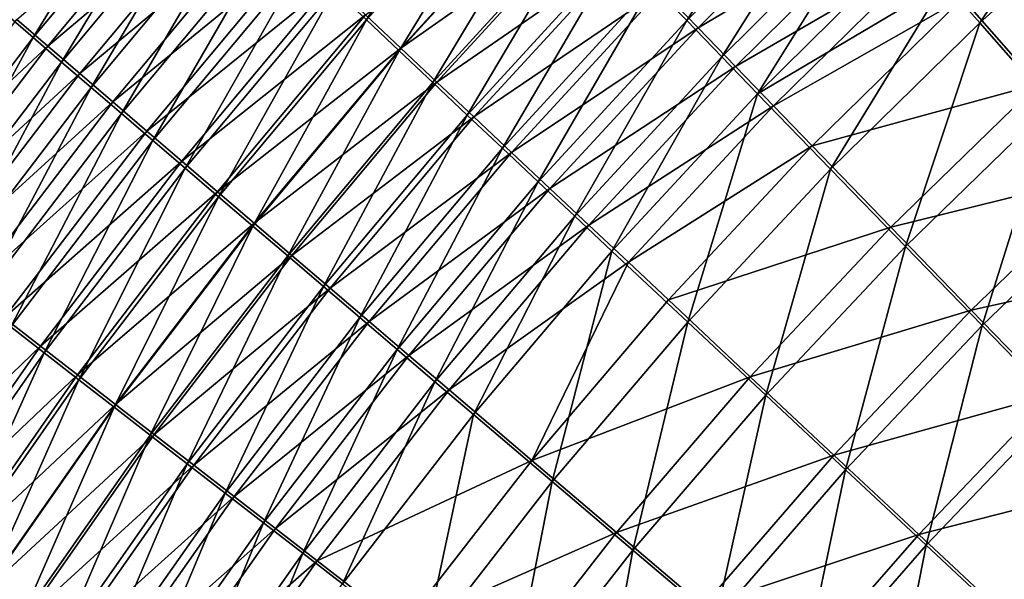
# Model space of a CAD drawing. Header units: metres. Extents: x -900 to 900, y -400 to 400.
# Tile 74 of 243: x -563 to -528, y 188 to 208. Entities that reach past the tile are written whole.
import ezdxf

# ---------------------------------------------------------------- set-up
doc = ezdxf.new("R2010")
doc.units = ezdxf.units.M

msp = doc.modelspace()

# ---------------------------------------------------------------- linework, layer by layer
at = {"layer": 'top'}
for points in [[(-551.807678, 208.88829, -476.725769), (-550.670776, 207.813721, -477.970734), (-546.232788, 215.01355, -476.554169)], [(-550.670776, 207.813721, -477.970734), (-545.144409, 213.879272, -477.820343), (-546.232788, 215.01355, -476.554169)], [(-563.489075, 208.028183, -468.480804), (-562.516235, 207.188766, -469.993958), (-557.929138, 214.696426, -468.216431)], [(-562.516235, 207.188766, -469.993958), (-556.998291, 213.810272, -469.751068), (-557.929138, 214.696426, -468.216431)], [(-540.508301, 209.060303, -482.332367), (-539.284912, 207.791641, -483.315704), (-534.929749, 214.630768, -482.242035)], [(-539.284912, 207.791641, -483.315704), (-533.760376, 213.293015, -483.244751), (-534.929749, 214.630768, -482.242035)], [(-530.122009, 209.138718, -485.881958), (-528.870361, 207.712143, -486.633972), (-524.535461, 214.176041, -485.854034)], [(-528.870361, 207.712143, -486.633972), (-523.342773, 212.673996, -486.622711), (-524.535461, 214.176041, -485.854034)], [(-550.670776, 207.813721, -477.970734), (-549.503845, 206.711868, -479.162598), (-545.144409, 213.879272, -477.820343)], [(-549.503845, 206.711868, -479.162598), (-544.02655, 212.71553, -479.032654), (-545.144409, 213.879272, -477.820343)], [(-563.092651, 207.834045, -473.513489), (-556.495056, 213.49202, -474.793762), (-561.992981, 206.885925, -475.008911)], [(-562.516235, 207.188766, -469.993958), (-561.505432, 206.317657, -471.463318), (-556.998291, 213.810272, -469.751068)], [(-561.992981, 206.885925, -475.008911), (-556.495056, 213.49202, -474.793762), (-555.404297, 212.455887, -476.260681)], [(-561.505432, 206.317657, -471.463318), (-556.030151, 212.889893, -471.241425), (-556.998291, 213.810272, -469.751068)], [(-533.760376, 213.293015, -483.244751), (-539.284912, 207.791641, -483.315704), (-538.038513, 206.500229, -484.239044)], [(-532.568359, 211.93071, -484.18634), (-533.760376, 213.293015, -483.244751), (-538.038513, 206.500229, -484.239044)], [(-561.505432, 206.317657, -471.463318), (-560.457703, 205.415817, -472.886841), (-556.030151, 212.889893, -471.241425)], [(-560.457703, 205.415817, -472.886841), (-555.025818, 211.93634, -472.685516), (-556.030151, 212.889893, -471.241425)], [(-549.445129, 206.813522, -482.793274), (-550.700012, 207.999435, -481.598358), (-543.963501, 212.819275, -482.673859)], [(-549.445129, 206.813522, -482.793274), (-543.963501, 212.819275, -482.673859), (-542.732422, 211.537888, -483.829895)], [(-538.882385, 207.538025, -486.928223), (-540.19043, 208.895752, -485.95816), (-533.367554, 213.019272, -486.869354)], [(-538.882385, 207.538025, -486.928223), (-533.367554, 213.019272, -486.869354), (-532.094482, 211.562897, -487.793365)], [(-555.404297, 212.455887, -476.260681), (-560.855957, 205.906601, -476.454681), (-561.992981, 206.885925, -475.008911)], [(-554.278137, 211.387329, -477.675995), (-560.855957, 205.906601, -476.454681), (-555.404297, 212.455887, -476.260681)], [(-549.503845, 206.711868, -479.162598), (-548.308167, 205.583878, -480.300018), (-544.02655, 212.71553, -479.032654)], [(-548.308167, 205.583878, -480.300018), (-542.880432, 211.523605, -480.189667), (-544.02655, 212.71553, -479.032654)], [(-523.342773, 212.673996, -486.622711), (-528.870361, 207.712143, -486.633972), (-526.317078, 204.805618, -487.941284)], [(-560.457703, 205.415817, -472.886841), (-559.374329, 204.484314, -474.263123), (-555.025818, 211.93634, -472.685516)], [(-559.374329, 204.484314, -474.263123), (-553.98645, 210.950775, -474.081818), (-555.025818, 211.93634, -472.685516)], [(-538.038513, 206.500229, -484.239044), (-536.770508, 205.187515, -485.101379), (-532.568359, 211.93071, -484.18634)], [(-536.770508, 205.187515, -485.101379), (-531.355164, 210.545425, -485.065765), (-532.568359, 211.93071, -484.18634)], [(-559.682861, 204.897232, -477.849457), (-560.855957, 205.906601, -476.454681), (-554.278137, 211.387329, -477.675995)], [(-559.682861, 204.897232, -477.849457), (-554.278137, 211.387329, -477.675995), (-553.117798, 210.287582, -479.0383)], [(-548.161377, 205.601379, -483.929596), (-549.445129, 206.813522, -482.793274), (-542.732422, 211.537888, -483.829895)], [(-548.308167, 205.583878, -480.300018), (-547.085022, 204.430939, -481.381622), (-542.880432, 211.523605, -480.189667)], [(-548.161377, 205.601379, -483.929596), (-542.732422, 211.537888, -483.829895), (-541.474243, 210.229538, -484.925049)], [(-547.085022, 204.430939, -481.381622), (-541.707275, 210.304764, -481.290009), (-542.880432, 211.523605, -480.189667)], [(-537.551697, 206.157883, -487.834229), (-538.882385, 207.538025, -486.928223), (-532.094482, 211.562897, -487.793365)], [(-537.551697, 206.157883, -487.834229), (-532.094482, 211.562897, -487.793365), (-530.800537, 210.083969, -488.65094)], [(-559.374329, 204.484314, -474.263123), (-558.256653, 203.524231, -475.59082), (-553.98645, 210.950775, -474.081818)], [(-558.256653, 203.524231, -475.59082), (-552.913269, 209.934357, -475.429016), (-553.98645, 210.950775, -474.081818)], [(-530.122009, 209.138718, -485.881958), (-531.355164, 210.545425, -485.065765), (-536.770508, 205.187515, -485.101379)], [(-526.807922, 205.528397, -490.814636), (-529.487183, 208.584152, -489.441071), (-521.368347, 210.36557, -490.82962)], [(-558.475037, 203.858978, -479.191864), (-559.682861, 204.897232, -477.849457), (-553.117798, 210.287582, -479.0383)], [(-558.475037, 203.858978, -479.191864), (-553.117798, 210.287582, -479.0383), (-551.924622, 209.157867, -480.346222)], [(-546.850098, 204.364273, -485.005951), (-548.161377, 205.601379, -483.929596), (-541.474243, 210.229538, -484.925049)], [(-547.085022, 204.430939, -481.381622), (-545.835571, 203.254257, -482.406189), (-541.707275, 210.304764, -481.290009)], [(-546.850098, 204.364273, -485.005951), (-541.474243, 210.229538, -484.925049), (-540.19043, 208.895752, -485.95816)], [(-545.835571, 203.254257, -482.406189), (-540.508301, 209.060303, -482.332367), (-541.707275, 210.304764, -481.290009)], [(-536.199768, 204.756851, -488.67514), (-537.551697, 206.157883, -487.834229), (-530.800537, 210.083969, -488.65094)], [(-536.199768, 204.756851, -488.67514), (-530.800537, 210.083969, -488.65094), (-529.487183, 208.584152, -489.441071)], [(-558.256653, 203.524231, -475.59082), (-557.105835, 202.536682, -476.868683), (-552.913269, 209.934357, -475.429016)], [(-557.105835, 202.536682, -476.868683), (-551.807678, 208.88829, -476.725769), (-552.913269, 209.934357, -475.429016)], [(-557.233765, 202.792984, -480.48056), (-558.475037, 203.858978, -479.191864), (-551.924622, 209.157867, -480.346222)], [(-557.233765, 202.792984, -480.48056), (-551.924622, 209.157867, -480.346222), (-550.700012, 207.999435, -481.598358)], [(-545.835571, 203.254257, -482.406189), (-544.56134, 202.055161, -483.372711), (-540.508301, 209.060303, -482.332367)], [(-544.56134, 202.055161, -483.372711), (-539.284912, 207.791641, -483.315704), (-540.508301, 209.060303, -482.332367)], [(-536.770508, 205.187515, -485.101379), (-534.175171, 202.503922, -486.639191), (-530.122009, 209.138718, -485.881958)], [(-534.175171, 202.503922, -486.639191), (-528.870361, 207.712143, -486.633972), (-530.122009, 209.138718, -485.881958)], [(-557.105835, 202.536682, -476.868683), (-555.923279, 201.522751, -478.095428), (-551.807678, 208.88829, -476.725769)], [(-555.923279, 201.522751, -478.095428), (-550.670776, 207.813721, -477.970734), (-551.807678, 208.88829, -476.725769)], [(-545.512756, 203.103577, -486.021332), (-546.850098, 204.364273, -485.005951), (-540.19043, 208.895752, -485.95816)], [(-545.512756, 203.103577, -486.021332), (-540.19043, 208.895752, -485.95816), (-538.882385, 207.538025, -486.928223)], [(-534.828064, 203.336456, -489.449921), (-536.199768, 204.756851, -488.67514), (-529.487183, 208.584152, -489.441071)], [(-534.828064, 203.336456, -489.449921), (-529.487183, 208.584152, -489.441071), (-526.807922, 205.528397, -490.814636)], [(-567.735901, 200.347351, -470.194214), (-562.516235, 207.188766, -469.993958), (-563.489075, 208.028183, -468.480804)], [(-555.96051, 201.700409, -481.714172), (-557.233765, 202.792984, -480.48056), (-550.700012, 207.999435, -481.598358)], [(-555.96051, 201.700409, -481.714172), (-550.700012, 207.999435, -481.598358), (-549.445129, 206.813522, -482.793274)], [(-568.337463, 200.953354, -473.708588), (-563.092651, 207.834045, -473.513489), (-561.992981, 206.885925, -475.008911)], [(-555.923279, 201.522751, -478.095428), (-554.710144, 200.483551, -479.269714), (-550.670776, 207.813721, -477.970734)], [(-554.710144, 200.483551, -479.269714), (-549.503845, 206.711868, -479.162598), (-550.670776, 207.813721, -477.970734)], [(-544.150818, 201.820709, -486.974731), (-545.512756, 203.103577, -486.021332), (-538.882385, 207.538025, -486.928223)], [(-539.284912, 207.791641, -483.315704), (-544.56134, 202.055161, -483.372711), (-543.263672, 200.834961, -484.280182)], [(-544.150818, 201.820709, -486.974731), (-538.882385, 207.538025, -486.928223), (-537.551697, 206.157883, -487.834229)], [(-538.038513, 206.500229, -484.239044), (-539.284912, 207.791641, -483.315704), (-543.263672, 200.834961, -484.280182)], [(-528.870361, 207.712143, -486.633972), (-534.175171, 202.503922, -486.639191), (-531.510193, 199.752487, -487.921326)], [(-526.317078, 204.805618, -487.941284), (-528.870361, 207.712143, -486.633972), (-531.510193, 199.752487, -487.921326)], [(-567.735901, 200.347351, -470.194214), (-566.685059, 199.526932, -471.645813), (-562.516235, 207.188766, -469.993958)], [(-566.685059, 199.526932, -471.645813), (-561.505432, 206.317657, -471.463318), (-562.516235, 207.188766, -469.993958)], [(-561.992981, 206.885925, -475.008911), (-567.195068, 200.060928, -475.18573), (-568.337463, 200.953354, -473.708588)], [(-560.855957, 205.906601, -476.454681), (-567.195068, 200.060928, -475.18573), (-561.992981, 206.885925, -475.008911)], [(-554.656494, 200.582382, -482.891327), (-555.96051, 201.700409, -481.714172), (-549.445129, 206.813522, -482.793274)], [(-554.710144, 200.483551, -479.269714), (-553.467712, 199.420151, -480.390289), (-549.503845, 206.711868, -479.162598)], [(-554.656494, 200.582382, -482.891327), (-549.445129, 206.813522, -482.793274), (-548.161377, 205.601379, -483.929596)], [(-553.467712, 199.420151, -480.390289), (-548.308167, 205.583878, -480.300018), (-549.503845, 206.711868, -479.162598)], [(-543.263672, 200.834961, -484.280182), (-541.94397, 199.595032, -485.127747), (-538.038513, 206.500229, -484.239044)], [(-541.94397, 199.595032, -485.127747), (-536.770508, 205.187515, -485.101379), (-538.038513, 206.500229, -484.239044)], [(-566.685059, 199.526932, -471.645813), (-565.596741, 198.678101, -473.051971), (-561.505432, 206.317657, -471.463318)], [(-565.596741, 198.678101, -473.051971), (-560.457703, 205.415817, -472.886841), (-561.505432, 206.317657, -471.463318)], [(-542.765747, 200.517075, -487.865143), (-544.150818, 201.820709, -486.974731), (-537.551697, 206.157883, -487.834229)], [(-542.765747, 200.517075, -487.865143), (-537.551697, 206.157883, -487.834229), (-536.199768, 204.756851, -488.67514)], [(-566.014648, 199.139664, -476.613647), (-567.195068, 200.060928, -475.18573), (-560.855957, 205.906601, -476.454681)], [(-566.014648, 199.139664, -476.613647), (-560.855957, 205.906601, -476.454681), (-559.682861, 204.897232, -477.849457)], [(-553.32312, 199.440063, -484.010712), (-554.656494, 200.582382, -482.891327), (-548.161377, 205.601379, -483.929596)], [(-553.467712, 199.420151, -480.390289), (-552.197388, 198.333649, -481.455811), (-548.308167, 205.583878, -480.300018)], [(-553.32312, 199.440063, -484.010712), (-548.161377, 205.601379, -483.929596), (-546.850098, 204.364273, -485.005951)], [(-552.197388, 198.333649, -481.455811), (-547.085022, 204.430939, -481.381622), (-548.308167, 205.583878, -480.300018)], [(-532.03125, 200.443665, -490.796936), (-534.828064, 203.336456, -489.449921), (-526.807922, 205.528397, -490.814636)], [(-532.03125, 200.443665, -490.796936), (-526.807922, 205.528397, -490.814636), (-524.068848, 202.40947, -491.906433)], [(-565.596741, 198.678101, -473.051971), (-564.472168, 197.801834, -474.411346), (-560.457703, 205.415817, -472.886841)], [(-564.472168, 197.801834, -474.411346), (-559.374329, 204.484314, -474.263123), (-560.457703, 205.415817, -472.886841)], [(-541.94397, 199.595032, -485.127747), (-539.244446, 197.061325, -486.639191), (-536.770508, 205.187515, -485.101379)], [(-539.244446, 197.061325, -486.639191), (-534.175171, 202.503922, -486.639191), (-536.770508, 205.187515, -485.101379)], [(-564.797485, 198.190628, -477.991089), (-566.014648, 199.139664, -476.613647), (-559.682861, 204.897232, -477.849457)], [(-564.797485, 198.190628, -477.991089), (-559.682861, 204.897232, -477.849457), (-558.475037, 203.858978, -479.191864)], [(-541.359131, 199.194077, -488.691559), (-542.765747, 200.517075, -487.865143), (-536.199768, 204.756851, -488.67514)], [(-541.359131, 199.194077, -488.691559), (-536.199768, 204.756851, -488.67514), (-534.828064, 203.336456, -489.449921)], [(-531.510193, 199.752487, -487.921326), (-528.787292, 196.945404, -488.940765), (-526.317078, 204.805618, -487.941284)], [(-528.787292, 196.945404, -488.940765), (-523.706848, 201.839066, -488.980408), (-526.317078, 204.805618, -487.941284)], [(-564.472168, 197.801834, -474.411346), (-563.312561, 196.899155, -475.722626), (-559.374329, 204.484314, -474.263123)], [(-563.312561, 196.899155, -475.722626), (-558.256653, 203.524231, -475.59082), (-559.374329, 204.484314, -474.263123)], [(-552.197388, 198.333649, -481.455811), (-550.90033, 197.225174, -482.465118), (-547.085022, 204.430939, -481.381622)], [(-550.90033, 197.225174, -482.465118), (-545.835571, 203.254257, -482.406189), (-547.085022, 204.430939, -481.381622)], [(-551.961731, 198.274628, -485.070984), (-553.32312, 199.440063, -484.010712), (-546.850098, 204.364273, -485.005951)], [(-551.961731, 198.274628, -485.070984), (-546.850098, 204.364273, -485.005951), (-545.512756, 203.103577, -486.021332)], [(-563.544983, 197.214859, -479.316711), (-564.797485, 198.190628, -477.991089), (-558.475037, 203.858978, -479.191864)], [(-563.544983, 197.214859, -479.316711), (-558.475037, 203.858978, -479.191864), (-557.233765, 202.792984, -480.48056)], [(-563.312561, 196.899155, -475.722626), (-562.119385, 195.971069, -476.984558), (-558.256653, 203.524231, -475.59082)], [(-562.119385, 195.971069, -476.984558), (-557.105835, 202.536682, -476.868683), (-558.256653, 203.524231, -475.59082)], [(-539.932495, 197.853149, -489.453033), (-541.359131, 199.194077, -488.691559), (-534.828064, 203.336456, -489.449921)], [(-539.932495, 197.853149, -489.453033), (-534.828064, 203.336456, -489.449921), (-532.03125, 200.443665, -490.796936)], [(-550.573853, 197.087372, -486.071136), (-551.961731, 198.274628, -485.070984), (-545.512756, 203.103577, -486.021332)], [(-550.90033, 197.225174, -482.465118), (-549.578064, 196.095947, -483.417175), (-545.835571, 203.254257, -482.406189)], [(-550.573853, 197.087372, -486.071136), (-545.512756, 203.103577, -486.021332), (-544.150818, 201.820709, -486.974731)], [(-549.578064, 196.095947, -483.417175), (-544.56134, 202.055161, -483.372711), (-545.835571, 203.254257, -482.406189)], [(-562.258545, 196.213455, -480.589172), (-563.544983, 197.214859, -479.316711), (-557.233765, 202.792984, -480.48056)], [(-562.258545, 196.213455, -480.589172), (-557.233765, 202.792984, -480.48056), (-555.96051, 201.700409, -481.714172)], [(-562.119385, 195.971069, -476.984558), (-560.893799, 195.0186, -478.195892), (-557.105835, 202.536682, -476.868683)], [(-560.893799, 195.0186, -478.195892), (-555.923279, 201.522751, -478.095428), (-557.105835, 202.536682, -476.868683)], [(-534.175171, 202.503922, -486.639191), (-539.244446, 197.061325, -486.639191), (-536.474121, 194.464737, -487.899506)], [(-531.510193, 199.752487, -487.921326), (-534.175171, 202.503922, -486.639191), (-536.474121, 194.464737, -487.899506)], [(-529.173706, 197.49234, -491.867981), (-532.03125, 200.443665, -490.796936), (-524.068848, 202.40947, -491.906433)], [(-529.173706, 197.49234, -491.867981), (-524.068848, 202.40947, -491.906433), (-521.284912, 199.244263, -492.712402)], [(-544.56134, 202.055161, -483.372711), (-549.578064, 196.095947, -483.417175), (-548.231995, 194.947205, -484.311096)], [(-543.263672, 200.834961, -484.280182), (-544.56134, 202.055161, -483.372711), (-548.231995, 194.947205, -484.311096)], [(-560.939453, 195.187469, -481.807159), (-562.258545, 196.213455, -480.589172), (-555.96051, 201.700409, -481.714172)], [(-560.939453, 195.187469, -481.807159), (-555.96051, 201.700409, -481.714172), (-554.656494, 200.582382, -482.891327)], [(-549.16095, 195.879593, -487.010193), (-550.573853, 197.087372, -486.071136), (-544.150818, 201.820709, -486.974731)], [(-549.16095, 195.879593, -487.010193), (-544.150818, 201.820709, -486.974731), (-542.765747, 200.517075, -487.865143)], [(-528.787292, 196.945404, -488.940765), (-526.021057, 194.097519, -489.693878), (-523.706848, 201.839066, -488.980408)], [(-560.893799, 195.0186, -478.195892), (-559.637146, 194.042755, -479.355377), (-555.923279, 201.522751, -478.095428)], [(-559.637146, 194.042755, -479.355377), (-554.710144, 200.483551, -479.269714), (-555.923279, 201.522751, -478.095428)], [(-559.589172, 194.13797, -482.96936), (-560.939453, 195.187469, -481.807159), (-554.656494, 200.582382, -482.891327)], [(-559.589172, 194.13797, -482.96936), (-554.656494, 200.582382, -482.891327), (-553.32312, 199.440063, -484.010712)], [(-548.231995, 194.947205, -484.311096), (-546.863586, 193.780182, -485.145935), (-543.263672, 200.834961, -484.280182)], [(-546.863586, 193.780182, -485.145935), (-541.94397, 199.595032, -485.127747), (-543.263672, 200.834961, -484.280182)], [(-559.637146, 194.042755, -479.355377), (-558.350769, 193.04454, -480.461731), (-554.710144, 200.483551, -479.269714)], [(-558.350769, 193.04454, -480.461731), (-553.467712, 199.420151, -480.390289), (-554.710144, 200.483551, -479.269714)], [(-547.724609, 194.652588, -487.887207), (-549.16095, 195.879593, -487.010193), (-542.765747, 200.517075, -487.865143)], [(-547.724609, 194.652588, -487.887207), (-542.765747, 200.517075, -487.865143), (-541.359131, 199.194077, -488.691559)], [(-537.024841, 195.123108, -490.777069), (-539.932495, 197.853149, -489.453033), (-532.03125, 200.443665, -490.796936)], [(-537.024841, 195.123108, -490.777069), (-532.03125, 200.443665, -490.796936), (-529.173706, 197.49234, -491.867981)], [(-546.863586, 193.780182, -485.145935), (-544.065613, 191.396286, -486.634796), (-541.94397, 199.595032, -485.127747)], [(-544.065613, 191.396286, -486.634796), (-539.244446, 197.061325, -486.639191), (-541.94397, 199.595032, -485.127747)], [(-536.474121, 194.464737, -487.899506), (-533.645081, 191.816605, -488.901947), (-531.510193, 199.752487, -487.921326)], [(-533.645081, 191.816605, -488.901947), (-528.787292, 196.945404, -488.940765), (-531.510193, 199.752487, -487.921326)], [(-558.208984, 193.06601, -484.074432), (-559.589172, 194.13797, -482.96936), (-553.32312, 199.440063, -484.010712)], [(-558.350769, 193.04454, -480.461731), (-557.03595, 192.024994, -481.513733), (-553.467712, 199.420151, -480.390289)], [(-558.208984, 193.06601, -484.074432), (-553.32312, 199.440063, -484.010712), (-551.961731, 198.274628, -485.070984)], [(-557.03595, 192.024994, -481.513733), (-552.197388, 198.333649, -481.455811), (-553.467712, 199.420151, -480.390289)], [(-544.78772, 192.146164, -489.451294), (-547.724609, 194.652588, -487.887207), (-541.359131, 199.194077, -488.691559)], [(-541.359131, 199.194077, -488.691559), (-539.932495, 197.853149, -489.453033), (-544.78772, 192.146164, -489.451294)], [(-526.270569, 194.498108, -492.65921), (-529.173706, 197.49234, -491.867981), (-521.284912, 199.244263, -492.712402)], [(-556.800354, 191.972702, -485.121124), (-558.208984, 193.06601, -484.074432), (-551.961731, 198.274628, -485.070984)], [(-557.03595, 192.024994, -481.513733), (-555.694031, 190.985123, -482.510132), (-552.197388, 198.333649, -481.455811)], [(-556.800354, 191.972702, -485.121124), (-551.961731, 198.274628, -485.070984), (-550.573853, 197.087372, -486.071136)], [(-555.694031, 190.985123, -482.510132), (-550.90033, 197.225174, -482.465118), (-552.197388, 198.333649, -481.455811)], [(-544.78772, 192.146164, -489.451294), (-539.932495, 197.853149, -489.453033), (-537.024841, 195.123108, -490.777069)], [(-534.055603, 192.338882, -491.8302), (-537.024841, 195.123108, -490.777069), (-529.173706, 197.49234, -491.867981)], [(-534.055603, 192.338882, -491.8302), (-529.173706, 197.49234, -491.867981), (-526.270569, 194.498108, -492.65921)], [(-568.321533, 190.366486, -479.413696), (-563.544983, 197.214859, -479.316711), (-562.258545, 196.213455, -480.589172)], [(-555.364807, 190.859222, -486.108429), (-556.800354, 191.972702, -485.121124), (-550.573853, 197.087372, -486.071136)], [(-555.694031, 190.985123, -482.510132), (-554.326477, 189.926071, -483.450012), (-550.90033, 197.225174, -482.465118)], [(-555.364807, 190.859222, -486.108429), (-550.573853, 197.087372, -486.071136), (-549.16095, 195.879593, -487.010193)], [(-554.326477, 189.926071, -483.450012), (-549.578064, 196.095947, -483.417175), (-550.90033, 197.225174, -482.465118)], [(-539.244446, 197.061325, -486.639191), (-544.065613, 191.396286, -486.634796), (-541.19574, 188.954193, -487.876434)], [(-536.474121, 194.464737, -487.899506), (-539.244446, 197.061325, -486.639191), (-541.19574, 188.954193, -487.876434)], [(-566.842102, 189.202682, -477.074158), (-562.119385, 195.971069, -476.984558), (-563.312561, 196.899155, -475.722626)], [(-533.645081, 191.816605, -488.901947), (-530.772095, 189.130692, -489.642944), (-528.787292, 196.945404, -488.940765)], [(-530.772095, 189.130692, -489.642944), (-526.021057, 194.097519, -489.693878), (-528.787292, 196.945404, -488.940765)], [(-566.992615, 189.430573, -480.672852), (-568.321533, 190.366486, -479.413696), (-562.258545, 196.213455, -480.589172)], [(-566.992615, 189.430573, -480.672852), (-562.258545, 196.213455, -480.589172), (-560.939453, 195.187469, -481.807159)], [(-549.578064, 196.095947, -483.417175), (-554.326477, 189.926071, -483.450012), (-552.934692, 188.848984, -484.332489)], [(-548.231995, 194.947205, -484.311096), (-549.578064, 196.095947, -483.417175), (-552.934692, 188.848984, -484.332489)], [(-566.842102, 189.202682, -477.074158), (-565.576172, 188.312531, -478.272888), (-562.119385, 195.971069, -476.984558)], [(-565.576172, 188.312531, -478.272888), (-560.893799, 195.0186, -478.195892), (-562.119385, 195.971069, -476.984558)], [(-553.903809, 189.726761, -487.035431), (-555.364807, 190.859222, -486.108429), (-549.16095, 195.879593, -487.010193)], [(-553.903809, 189.726761, -487.035431), (-549.16095, 195.879593, -487.010193), (-547.724609, 194.652588, -487.887207)], [(-565.630554, 188.472015, -481.878052), (-566.992615, 189.430573, -480.672852), (-560.939453, 195.187469, -481.807159)], [(-565.630554, 188.472015, -481.878052), (-560.939453, 195.187469, -481.807159), (-559.589172, 194.13797, -482.96936)], [(-565.576172, 188.312531, -478.272888), (-564.278748, 187.400818, -479.420227), (-560.893799, 195.0186, -478.195892)], [(-564.278748, 187.400818, -479.420227), (-559.637146, 194.042755, -479.355377), (-560.893799, 195.0186, -478.195892)], [(-552.934692, 188.848984, -484.332489), (-551.520264, 187.755005, -485.156647), (-548.231995, 194.947205, -484.311096)], [(-551.520264, 187.755005, -485.156647), (-546.863586, 193.780182, -485.145935), (-548.231995, 194.947205, -484.311096)], [(-541.775391, 189.578537, -490.755646), (-544.78772, 192.146164, -489.451294), (-537.024841, 195.123108, -490.777069)], [(-541.775391, 189.578537, -490.755646), (-537.024841, 195.123108, -490.777069), (-534.055603, 192.338882, -491.8302)], [(-552.419067, 188.576553, -487.901184), (-553.903809, 189.726761, -487.035431), (-547.724609, 194.652588, -487.887207)], [(-552.419067, 188.576553, -487.901184), (-547.724609, 194.652588, -487.887207), (-544.78772, 192.146164, -489.451294)], [(-541.19574, 188.954193, -487.876434), (-538.266357, 186.464417, -488.864288), (-536.474121, 194.464737, -487.899506)], [(-538.266357, 186.464417, -488.864288), (-533.645081, 191.816605, -488.901947), (-536.474121, 194.464737, -487.899506)], [(-531.040161, 189.514893, -492.608643), (-534.055603, 192.338882, -491.8302), (-526.270569, 194.498108, -492.65921)], [(-531.040161, 189.514893, -492.608643), (-526.270569, 194.498108, -492.65921), (-523.337769, 191.477264, -493.167603)], [(-564.236755, 187.491745, -483.027985), (-565.630554, 188.472015, -481.878052), (-559.589172, 194.13797, -482.96936)], [(-564.278748, 187.400818, -479.420227), (-562.950989, 186.468491, -480.514984), (-559.637146, 194.042755, -479.355377)], [(-564.236755, 187.491745, -483.027985), (-559.589172, 194.13797, -482.96936), (-558.208984, 193.06601, -484.074432)], [(-562.950989, 186.468491, -480.514984), (-558.350769, 193.04454, -480.461731), (-559.637146, 194.042755, -479.355377)], [(-530.772095, 189.130692, -489.642944), (-527.870422, 186.42131, -490.119781), (-526.021057, 194.097519, -489.693878)], [(-551.520264, 187.755005, -485.156647), (-548.629211, 185.520981, -486.626495), (-546.863586, 193.780182, -485.145935)], [(-548.629211, 185.520981, -486.626495), (-544.065613, 191.396286, -486.634796), (-546.863586, 193.780182, -485.145935)], [(-562.812622, 186.490784, -484.121338), (-564.236755, 187.491745, -483.027985), (-558.208984, 193.06601, -484.074432)], [(-562.950989, 186.468491, -480.514984), (-561.59436, 185.516464, -481.555878), (-558.350769, 193.04454, -480.461731)], [(-562.812622, 186.490784, -484.121338), (-558.208984, 193.06601, -484.074432), (-556.800354, 191.972702, -485.121124)], [(-561.59436, 185.516464, -481.555878), (-557.03595, 192.024994, -481.513733), (-558.350769, 193.04454, -480.461731)], [(-549.384216, 186.227661, -489.44519), (-552.419067, 188.576553, -487.901184), (-544.78772, 192.146164, -489.451294)], [(-549.384216, 186.227661, -489.44519), (-544.78772, 192.146164, -489.451294), (-541.775391, 189.578537, -490.755646)], [(-538.7005, 186.960754, -491.793396), (-541.775391, 189.578537, -490.755646), (-534.055603, 192.338882, -491.8302)], [(-538.7005, 186.960754, -491.793396), (-534.055603, 192.338882, -491.8302), (-531.040161, 189.514893, -492.608643)], [(-561.359497, 185.470139, -485.156921), (-562.812622, 186.490784, -484.121338), (-556.800354, 191.972702, -485.121124)], [(-561.59436, 185.516464, -481.555878), (-560.210205, 184.545715, -482.541748), (-557.03595, 192.024994, -481.513733)], [(-561.359497, 185.470139, -485.156921), (-556.800354, 191.972702, -485.121124), (-555.364807, 190.859222, -486.108429)], [(-560.210205, 184.545715, -482.541748), (-555.694031, 190.985123, -482.510132), (-557.03595, 192.024994, -481.513733)], [(-538.266357, 186.464417, -488.864288), (-535.292358, 183.939667, -489.594971), (-533.645081, 191.816605, -488.901947)], [(-535.292358, 183.939667, -489.594971), (-530.772095, 189.130692, -489.642944), (-533.645081, 191.816605, -488.901947)], [(-527.994629, 186.666229, -493.109589), (-531.040161, 189.514893, -492.608643), (-523.337769, 191.477264, -493.167603)], [(-544.065613, 191.396286, -486.634796), (-548.629211, 185.520981, -486.626495), (-545.665222, 183.233185, -487.852417)], [(-541.19574, 188.954193, -487.876434), (-544.065613, 191.396286, -486.634796), (-545.665222, 183.233185, -487.852417)], [(-559.878967, 184.430878, -486.133728), (-561.359497, 185.470139, -485.156921), (-555.364807, 190.859222, -486.108429)], [(-560.210205, 184.545715, -482.541748), (-558.799927, 183.557266, -483.47168), (-555.694031, 190.985123, -482.510132)], [(-559.878967, 184.430878, -486.133728), (-555.364807, 190.859222, -486.108429), (-553.903809, 189.726761, -487.035431)], [(-558.799927, 183.557266, -483.47168), (-554.326477, 189.926071, -483.450012), (-555.694031, 190.985123, -482.510132)], [(-523.358032, 185.491104, -490.349915), (-553.594482, 136.83017, -490.000427), (-518.588135, 190.194046, -490.413635)], [(-553.594482, 136.83017, -490.000427), (-63.258526, 33.780186, -500.496002), (-518.588135, 190.194046, -490.413635)], [(-558.372681, 183.374115, -487.050873), (-559.878967, 184.430878, -486.133728), (-553.903809, 189.726761, -487.035431)], [(-554.326477, 189.926071, -483.450012), (-558.799927, 183.557266, -483.47168), (-557.365051, 182.5522, -484.344788)], [(-558.372681, 183.374115, -487.050873), (-553.903809, 189.726761, -487.035431), (-552.419067, 188.576553, -487.901184)], [(-552.934692, 188.848984, -484.332489), (-554.326477, 189.926071, -483.450012), (-557.365051, 182.5522, -484.344788)], [(-546.272827, 183.82225, -490.733002), (-549.384216, 186.227661, -489.44519), (-541.775391, 189.578537, -490.755646)], [(-546.272827, 183.82225, -490.733002), (-541.775391, 189.578537, -490.755646), (-538.7005, 186.960754, -491.793396)], [(-535.578796, 184.306183, -492.560974), (-538.7005, 186.960754, -491.793396), (-531.040161, 189.514893, -492.608643)], [(-535.578796, 184.306183, -492.560974), (-531.040161, 189.514893, -492.608643), (-527.994629, 186.666229, -493.109589)], [(-535.292358, 183.939667, -489.594971), (-532.289368, 181.393188, -490.065796), (-530.772095, 189.130692, -489.642944)], [(-532.289368, 181.393188, -490.065796), (-527.870422, 186.42131, -490.119781), (-530.772095, 189.130692, -489.642944)], [(-557.365051, 182.5522, -484.344788), (-555.907166, 181.53154, -485.160217), (-552.934692, 188.848984, -484.332489)], [(-555.907166, 181.53154, -485.160217), (-551.520264, 187.755005, -485.156647), (-552.934692, 188.848984, -484.332489)], [(-545.665222, 183.233185, -487.852417), (-542.640747, 180.901321, -488.828064), (-541.19574, 188.954193, -487.876434)], [(-542.640747, 180.901321, -488.828064), (-538.266357, 186.464417, -488.864288), (-541.19574, 188.954193, -487.876434)], [(-556.842163, 182.300995, -487.90741), (-558.372681, 183.374115, -487.050873), (-552.419067, 188.576553, -487.901184)], [(-556.842163, 182.300995, -487.90741), (-552.419067, 188.576553, -487.901184), (-549.384216, 186.227661, -489.44519)], [(-556.825012, 127.259506, -492.974121), (-520.393921, 188.45813, -493.390167), (-63.320282, 33.791721, -503.495331)], [(-524.940674, 183.805832, -493.330048), (-520.393921, 188.45813, -493.390167), (-556.825012, 127.259506, -492.974121)]]:
    msp.add_3dface(points, dxfattribs=at)

doc.saveas('drawing.dxf')
